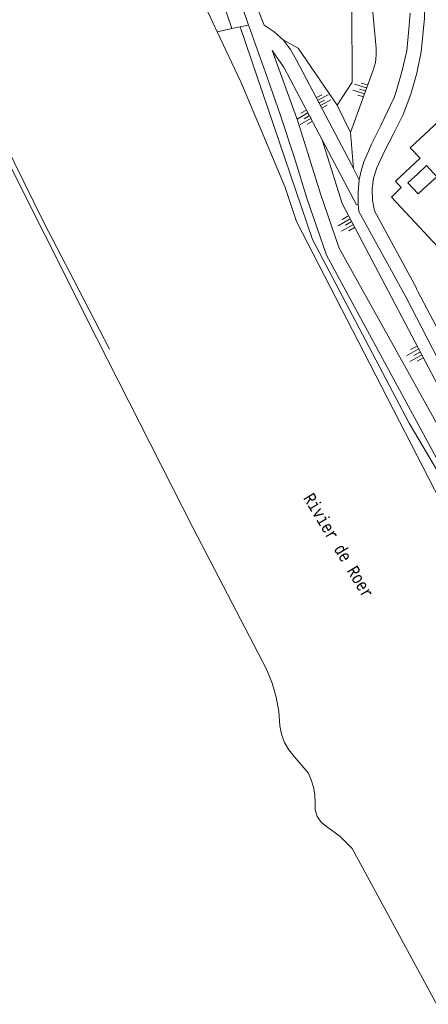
# Model space of a CAD drawing. Header units: metres. Extents: x 196790 to 198335, y 354523 to 356036.
# Tile 36 of 108: x 197305 to 197366, y 354822 to 354968. Entities that reach past the tile are written whole.
import ezdxf

# ---------------------------------------------------------------- set-up
doc = ezdxf.new("R2010")
doc.units = ezdxf.units.M
doc.linetypes.add('DGN Style 2', pattern=[186.027128, 111.616277, -74.410851])
for name, color, linetype, lineweight in [('bij- of bedrijfsgebouw', 252, 'Continuous', 18), ('insteek water', 252, 'Continuous', 18), ('kant asfaltverharding', 252, 'Continuous', 18), ('kant stolverharding', 252, 'Continuous', 18), ('kant water', 252, 'Continuous', 18), ('overige afscheidingen', 252, 'Continuous', 18), ('taludlijn', 252, 'Continuous', 18), ('taludsymbool', 252, 'Continuous', 18), ('vlakafsluiter groen', 252, 'DGN Style 2', 18), ('waternaam', 252, 'Continuous', 18)]:
    doc.layers.add(name, color=color, linetype=linetype, lineweight=lineweight)
doc.styles.add('Style-Courier New', font='cour.ttf')

# ---------------------------------------------------------------- blocks, each defined once
blk = doc.blocks.new('TA')
at = {"layer": 'taludsymbool', "linetype": 'Continuous', "lineweight": 0}
for p, q in [((-0.5, 0), (-0.5, -0.5)), ((-0.25, 0), (-0.25, -1)), ((0, 0), (0, -0.5)), ((0.25, 0), (0.25, -1)), ((0.5, 0), (0.5, -0.5))]:
    blk.add_line(p, q, dxfattribs=at)

msp = doc.modelspace()

# ---------------------------------------------------------------- linework, layer by layer
at = {"layer": 'bij- of bedrijfsgebouw', "flags": 128}
for points in [[(197363.94, 354945.035), (197365.303, 354946.29), (197366.813, 354944.659), (197365.449, 354943.408)], [(197363.94, 354945.035), (197362.531, 354943.739), (197364.032, 354942.109), (197365.449, 354943.408)]]:
    msp.add_lwpolyline(points, dxfattribs=at)
at = {"layer": 'insteek water'}
for p, q in [((197347.774, 354856.578), (197345.731, 354858.993)), ((197368.476, 354819.225), (197354.292, 354845.39))]:
    msp.add_line(p, q, dxfattribs=at)
at = {"layer": 'insteek water', "flags": 128}
for points in [[(197334.339, 354966.066), (197333.047, 354968.808), (197328.889, 354976.748), (197322.68, 354994.653), (197322.562, 354995.603), (197322.731, 354996.588), (197323.182, 354997.479), (197323.842, 354998.172), (197324.388, 354998.883), (197324.766, 354999.723), (197324.939, 355000.628)], [(197341.665, 354871.81), (197330.711, 354892.815), (197316.546, 354920.757), (197293.404, 354966.702)], [(197346.079, 354938.021), (197344.319, 354943.232), (197337.83, 354958.655), (197334.339, 354966.066)], [(197343.582, 354863.511), (197343.434, 354865.644), (197343.061, 354867.761), (197342.467, 354869.828), (197341.665, 354871.81)], [(197345.731, 354858.993), (197344.918, 354859.961), (197344.27, 354861.068), (197343.82, 354862.269), (197343.582, 354863.511)], [(197348.805, 354852.172), (197348.754, 354853.309), (197348.563, 354854.439), (197348.233, 354855.537), (197347.774, 354856.578)], [(197350.515, 354848.626), (197349.722, 354849.262), (197349.121, 354850.139), (197348.809, 354851.155), (197348.805, 354852.172)], [(197354.292, 354845.39), (197352.531, 354847.157), (197350.515, 354848.626)]]:
    msp.add_lwpolyline(points, dxfattribs=at)
at = {"layer": 'kant asfaltverharding', "flags": 128}
for points in [[(197373.434, 354917.848), (197372.02, 354916.552), (197369.441, 354917.426), (197364.017, 354927.712), (197363.82, 354928.101), (197363.807, 354928.176), (197357.598, 354939.63), (197357.284, 354941.206), (197357.239, 354942.836), (197357.471, 354944.45), (197357.963, 354945.98), (197359.104, 354948.528), (197360.416, 354950.992), (197361.811, 354953.875), (197362.961, 354956.877), (197363.852, 354959.965), (197364.477, 354963.107), (197364.994, 354968.062), (197365.143, 354973.055), (197364.922, 354978.046), (197364.297, 354983.289), (197364.276, 354983.592)], [(197362.863, 354968.805), (197362.687, 354966.48), (197362.36, 354963.28), (197361.634, 354960.155), (197360.795, 354957.242), (197360.494, 354956.38), (197358.516, 354952.218), (197357.202, 354949.567), (197356.002, 354946.863), (197355.617, 354945.532), (197355.347, 354944.173)], [(197355.188, 354940.586), (197355.169, 354942.384), (197355.347, 354944.173)], [(197368.762, 354914.648), (197368.559, 354914.709), (197362.218, 354926.884), (197355.297, 354939.493), (197355.233, 354940.039), (197355.188, 354940.586)]]:
    msp.add_lwpolyline(points, dxfattribs=at)
at = {"layer": 'kant stolverharding'}
msp.add_line((197355.347, 354944.173), (197354.505, 354945.874), dxfattribs=at)
at = {"layer": 'kant stolverharding', "flags": 128}
for points in [[(197319.593, 355107.62), (197318.941, 355105.953), (197318.556, 355104.248), (197318.428, 355102.562), (197317.378, 355093.415), (197316.966, 355084.88), (197317.476, 355054.008), (197317.708, 355048.023), (197318.249, 355042.049), (197319.096, 355036.112), (197320.246, 355030.233), (197332.226, 354986.936), (197338.972, 354967.063)], [(197338.758, 354973.584), (197339.291, 354972.095), (197341.293, 354967.048), (197342.77, 354966.087), (197344.069, 354964.898), (197344.077, 354964.893)], [(197338.972, 354967.063), (197339.246, 354966.257), (197341.5, 354960.076), (197343.652, 354953.857), (197345.701, 354947.604), (197347.647, 354941.319), (197350.484, 354933.047), (197366.702, 354903.157), (197369.751, 354898.548), (197381.868, 354878.096), (197399.405, 354839.373), (197406.056, 354826.971), (197410.95, 354816.636), (197413.732, 354811.911), (197416.764, 354807.343), (197424.09, 354798.082), (197425.742, 354795.918), (197427.481, 354793.815), (197429.303, 354791.778), (197431.204, 354789.812), (197433.18, 354787.922), (197435.226, 354786.11), (197437.05, 354784.619)], [(197354.505, 354945.874), (197354.215, 354946.459), (197346.049, 354961.865), (197345.192, 354963.463), (197344.077, 354964.893)], [(197349.855, 354950.103), (197344.261, 354960.726), (197342.455, 354963.295), (197346.27, 354952.85), (197349.612, 354942.131), (197352.358, 354934.103), (197371.489, 354899.779), (197369.468, 354909.056)], [(197355.188, 354940.586), (197354.918, 354940.491), (197349.855, 354950.103)]]:
    msp.add_lwpolyline(points, dxfattribs=at)
at = {"layer": 'kant water', "flags": 128}
for points in [[(197318.405, 354919.196), (197313.114, 354929.355), (197308.75, 354937.774), (197304.271, 354946.926), (197299.834, 354955.941), (197297.456, 354960.976), (197292.092, 354970.812), (197289.008, 354980.769), (197285.887, 354990.925), (197284.451, 354993.409), (197283.264, 354996.036), (197282.346, 354998.77), (197281.708, 355001.567), (197279.898, 355009.543)], [(197410.058, 354808.861), (197395.09, 354838.322), (197388.76, 354851.814), (197377.782, 354876.424), (197355.189, 354920.366), (197346.079, 354938.021)]]:
    msp.add_lwpolyline(points, dxfattribs=at)
at = {"layer": 'overige afscheidingen', "flags": 128}
msp.add_lwpolyline([(197366.953, 354934.306), (197360.087, 354941.654), (197361.563, 354943.078), (197360.701, 354944.016), (197364.366, 354947.402), (197362.866, 354948.941), (197369.984, 354955.525), (197367.885, 354957.952)], dxfattribs=at)
at = {"layer": 'taludlijn'}
for p, q in [((197354.061, 354951.169), (197352.067, 354955.219)), ((197354.505, 354945.874), (197354.061, 354951.169))]:
    msp.add_line(p, q, dxfattribs=at)
at = {"layer": 'taludlijn', "flags": 128}
for points in [[(197354.061, 354951.169), (197357.468, 354960.544), (197357.724, 354961.557), (197357.853, 354962.602), (197357.852, 354963.655), (197357.721, 354964.692), (197357.241, 354970.029), (197357.301, 354975.997), (197358.061, 354982.937)], [(197352.067, 354955.219), (197354.306, 354958.65), (197354.191, 354980.762), (197354.141, 354981.055)], [(197344.077, 354964.893), (197346.327, 354963.641), (197352.067, 354955.219)], [(197369.468, 354909.056), (197352.818, 354940.68), (197349.855, 354950.103)]]:
    msp.add_lwpolyline(points, dxfattribs=at)
at = {"layer": 'vlakafsluiter groen'}
for p, q in [((197336.523, 354966.536), (197324.939, 355000.628)), ((197334.339, 354966.066), (197336.523, 354966.536)), ((197336.523, 354966.536), (197337.748, 354966.8)), ((197337.748, 354966.8), (197338.972, 354967.063))]:
    msp.add_line(p, q, dxfattribs=at)
at = {"layer": 'vlakafsluiter groen', "flags": 128}
msp.add_lwpolyline([(197337.748, 354966.8), (197348.423, 354935.391), (197362.702, 354908.219), (197377.88, 354882.64), (197400.086, 354835.137), (197412.454, 354810.682), (197417.104, 354804.847)], dxfattribs=at)

# ---------------------------------------------------------------- block references
at = {"layer": 'taludsymbool'}
for p, xscale, yscale, zscale, rotation in [((197356.286, 354957.355), 1.846962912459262, 1.846962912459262, 1.846962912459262, 253.841546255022), ((197349.413, 354955.579), 1.740294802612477, 1.740294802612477, 1.740294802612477, 117.404327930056), ((197347.981, 354953.689), 1.844892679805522, 1.844892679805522, 1.844892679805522, 299.7333250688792), ((197354.145, 354937.975), 1.923281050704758, 1.923281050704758, 1.923281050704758, 300.3915330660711), ((197364.283, 354918.731), 1.973529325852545, 1.973529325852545, 1.973529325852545, 299.5396242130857)]:
    msp.add_blockref('TA', p, dxfattribs=dict(at, xscale=xscale, yscale=yscale, zscale=zscale, rotation=rotation))

# ---------------------------------------------------------------- texts
at = {"layer": 'waternaam', "style": 'Style-Courier New', "width": 0.694444}
msp.add_text('Rivier de Roer', height=1.8, rotation=300.92446, dxfattribs=at).set_placement((197347.01, 354897.186))

doc.saveas('drawing.dxf')
